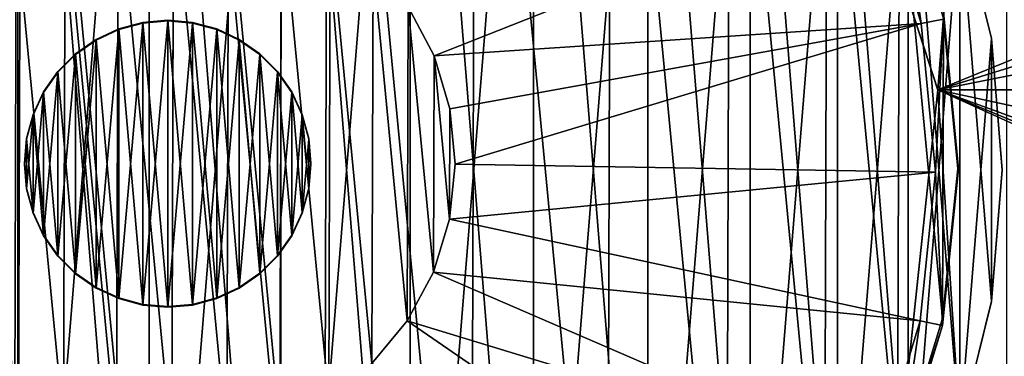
# Model space of a CAD drawing. Header units: millimetres. Extents: x -73 to 74, y 0 to 45.
# Tile 28 of 39: x 25 to 34, y 21 to 24. Entities that reach past the tile are written whole.
import ezdxf

# ---------------------------------------------------------------- set-up
doc = ezdxf.new("R2010")
doc.units = ezdxf.units.MM
doc.header["$LTSCALE"] = 25.4
doc.layers.get('0').update_dxf_attribs({"true_color": 0xff5454})

# ---------------------------------------------------------------- blocks, each defined once
blk = doc.blocks.new('MINI-LED-10042-10043.STL#2')
at = {"color": 250, "true_color": 0x262626}
mesh = blk.add_polyface(dxfattribs=at)
corners = [(-73.2623, 0.233, 2.7263), (-68.1681, 5.3273, 2.7113), (-73.2623, 45.2328, 2.594), (73.7377, 0.233, 2.7263), (68.6434, 5.3273, 2.7113), (68.6434, 40.1386, 2.609), (-68.1681, 40.1386, 2.609), (73.7377, 45.2328, 2.594)]
mesh.append_faces([[corners[k] for k in face] for face in [(0, 1, 2), (1, 3, 4), (4, 3, 5), (2, 6, 7), (6, 2, 1), (7, 5, 3)]], dxfattribs={"vtx0": -1, "vtx1": -1, "color": 250})
mesh.append_faces([[corners[k] for k in face] for face in [(1, 0, 3), (7, 6, 5)]], dxfattribs={"vtx0": -1, "vtx2": -1, "color": 250})
mesh = blk.add_polyface(dxfattribs=at)
corners = [(-73.2623, 45.2249, -0.106), (-66.2623, 38.2249, -0.0854), (-73.2623, 0.2251, 0.0263), (73.7377, 45.2249, -0.106), (66.7377, 38.2249, -0.0854), (66.7377, 7.225, 0.0058), (-66.2623, 7.225, 0.0058), (73.7377, 0.2251, 0.0263)]
mesh.append_faces([[corners[k] for k in face] for face in [(0, 1, 2), (1, 3, 4), (4, 3, 5), (2, 6, 7), (6, 2, 1), (7, 5, 3)]], dxfattribs={"vtx0": -1, "vtx1": -1, "color": 250})
mesh.append_faces([[corners[k] for k in face] for face in [(1, 0, 3), (7, 6, 5)]], dxfattribs={"vtx0": -1, "vtx2": -1, "color": 250})
mesh = blk.add_polyface(dxfattribs=at)
corners = [(67.0265, 7.0803, 49.0064), (-66.5512, 38.6579, 48.9135), (-66.5512, 7.0803, 49.0064), (67.0265, 38.6579, 48.9135)]
mesh.append_faces([[corners[k] for k in face] for face in [(0, 1, 2), (1, 0, 3)]], dxfattribs={"vtx0": -1, "color": 250})
mesh = blk.add_polyface(dxfattribs=at)
corners = [(66.7377, 38.319, 31.9144), (-66.2623, 7.3192, 32.0056), (-66.2623, 38.319, 31.9144), (66.7377, 7.3192, 32.0056)]
mesh.append_faces([[corners[k] for k in face] for face in [(0, 1, 2), (1, 0, 3)]], dxfattribs={"vtx0": -1, "color": 250})
at = {"color": 18, "true_color": 0x080808}
mesh = blk.add_polyface(dxfattribs=at)
corners = [(-66.0623, 7.5162, 31.005), (-64.4623, 9.1162, 31.0003), (-66.0623, 38.1161, 30.915), (66.5377, 7.5162, 31.005), (64.9377, 9.1162, 31.0003), (64.9377, 36.5161, 30.9197), (-64.4623, 36.5161, 30.9197), (66.5377, 38.1161, 30.915)]
mesh.append_faces([[corners[k] for k in face] for face in [(0, 1, 2), (1, 3, 4), (4, 3, 5), (2, 6, 7), (6, 2, 1), (7, 5, 3)]], dxfattribs={"vtx0": -1, "vtx1": -1, "color": 18})
mesh.append_faces([[corners[k] for k in face] for face in [(1, 0, 3), (7, 6, 5)]], dxfattribs={"vtx0": -1, "vtx2": -1, "color": 18})
mesh = blk.add_polyface(dxfattribs=at)
corners = [(-66.0623, 38.0279, 0.9152), (-64.1327, 36.4279, 0.9199), (-66.0623, 7.428, 1.0052), (66.5377, 38.0279, 0.9152), (-39.0623, 36.4279, 0.9199), (-38.1327, 36.4279, 0.9199), (-39.0623, 9.028, 1.0005), (-13.0623, 36.4279, 0.9199), (-12.1327, 36.4279, 0.9199), (-13.0623, 9.028, 1.0005), (12.9377, 36.4279, 0.9199), (13.8673, 36.4279, 0.9199), (12.9377, 9.028, 1.0005), (38.9377, 36.4279, 0.9199), (39.8673, 36.4279, 0.9199), (38.9377, 9.028, 1.0005), (64.9377, 36.4279, 0.9199), (64.9377, 9.028, 1.0005), (-64.1327, 9.028, 1.0005), (66.5377, 7.428, 1.0052), (-38.1327, 9.028, 1.0005), (-12.1327, 9.028, 1.0005), (13.8673, 9.028, 1.0005), (39.8673, 9.028, 1.0005)]
mesh.append_faces([[corners[k] for k in face] for face in [(0, 1, 2), (1, 3, 4), (4, 5, 6), (5, 3, 7), (7, 8, 9), (8, 3, 10), (10, 11, 12), (11, 3, 13), (13, 14, 15), (14, 3, 16), (16, 3, 17), (2, 18, 19), (18, 2, 1), (20, 6, 5), (21, 9, 8), (22, 12, 11), (23, 15, 14), (19, 17, 3)]], dxfattribs={"vtx0": -1, "vtx1": -1, "color": 18})
mesh.append_faces([[corners[k] for k in face] for face in [(4, 3, 5), (7, 3, 8), (10, 3, 11), (13, 3, 14), (19, 6, 20), (19, 9, 21), (19, 12, 22), (19, 15, 23)]], dxfattribs={"vtx0": -1, "vtx1": -1, "vtx2": -1, "color": 18})
mesh.append_faces([[corners[k] for k in face] for face in [(1, 0, 3), (19, 18, 6), (19, 20, 9), (19, 21, 12), (19, 22, 15), (19, 23, 17)]], dxfattribs={"vtx0": -1, "vtx2": -1, "color": 18})
mesh = blk.add_polyface(dxfattribs=at)
corners = [(-64.4623, 9.0574, 11.0004), (-57.9941, 20.6715, 10.9663), (-64.4623, 36.4573, 10.9198), (-56.5907, 18.2407, 10.9734), (-54.3199, 16.5909, 10.9783), (-51.5745, 16.0074, 10.98), (64.9377, 9.0574, 11.0004), (-58.2875, 23.4629, 10.958), (-48.829, 16.5909, 10.9783), (-25.5745, 16.0074, 10.98), (-46.5582, 18.2407, 10.9734), (-28.3199, 16.5909, 10.9783), (-45.1548, 20.6715, 10.9663), (-44.8615, 23.4629, 10.958), (-30.5907, 18.2407, 10.9734), (-31.9941, 20.6715, 10.9663), (-32.2875, 23.4629, 10.958), (-22.829, 16.5909, 10.9783), (-20.5582, 18.2407, 10.9734), (0.4255, 16.0074, 10.98), (-2.3199, 16.5909, 10.9783), (-19.1548, 20.6715, 10.9663), (-18.8615, 23.4629, 10.958), (-4.5907, 18.2407, 10.9734), (-5.9941, 20.6715, 10.9663), (-6.2875, 23.4629, 10.958), (3.171, 16.5909, 10.9783), (5.4418, 18.2407, 10.9734), (26.4255, 16.0074, 10.98), (23.6801, 16.5909, 10.9783), (6.8452, 20.6715, 10.9663), (7.1385, 23.4629, 10.958), (21.4093, 18.2407, 10.9734), (20.0059, 20.6715, 10.9663), (19.7125, 23.4629, 10.958), (29.171, 16.5909, 10.9783), (31.4418, 18.2407, 10.9734), (32.8452, 20.6715, 10.9663), (33.1385, 23.4629, 10.958), (49.6801, 16.5909, 10.9783), (47.4093, 18.2407, 10.9734), (46.0059, 20.6715, 10.9663), (45.7125, 23.4629, 10.958), (52.4255, 16.0074, 10.98), (55.171, 16.5909, 10.9783), (57.4417, 18.2407, 10.9734), (58.8452, 20.6715, 10.9663), (59.1385, 23.4629, 10.958), (-52.9779, 29.3598, 10.9407), (64.9377, 36.4573, 10.9198), (-55.542, 28.2182, 10.9441), (-57.4201, 26.1323, 10.9502), (-50.1711, 29.3598, 10.9407), (-47.6069, 28.2182, 10.9441), (-26.9779, 29.3598, 10.9407), (-45.7288, 26.1323, 10.9502), (-29.542, 28.2182, 10.9441), (-31.4201, 26.1323, 10.9502), (-24.1711, 29.3598, 10.9407), (-21.6069, 28.2182, 10.9441), (-0.9779, 29.3598, 10.9407), (-19.7288, 26.1323, 10.9502), (-3.542, 28.2182, 10.9441), (-5.4201, 26.1323, 10.9502), (1.8289, 29.3598, 10.9407), (4.3931, 28.2182, 10.9441), (6.2712, 26.1323, 10.9502), (25.0221, 29.3598, 10.9407), (22.458, 28.2182, 10.9441), (20.5799, 26.1323, 10.9502), (27.8289, 29.3598, 10.9407), (30.3931, 28.2182, 10.9441), (32.2712, 26.1323, 10.9502), (48.458, 28.2182, 10.9441), (46.5799, 26.1323, 10.9502), (51.0221, 29.3598, 10.9407), (53.8289, 29.3598, 10.9407), (56.3931, 28.2182, 10.9441), (58.2712, 26.1323, 10.9502)]
mesh.append_faces([[corners[k] for k in face] for face in [(0, 1, 2), (1, 0, 3), (3, 0, 4), (4, 0, 5), (5, 6, 8), (8, 9, 10), (10, 11, 12), (12, 11, 13), (9, 6, 17), (17, 6, 18), (18, 20, 21), (21, 20, 22), (19, 6, 26), (26, 6, 27), (27, 29, 30), (30, 29, 31), (28, 6, 35), (35, 6, 36), (36, 6, 37), (37, 6, 38), (39, 6, 43), (43, 6, 44), (44, 6, 45), (45, 6, 46), (46, 6, 47), (2, 48, 49), (48, 2, 50), (50, 2, 51), (51, 2, 7), (54, 13, 56), (56, 13, 57), (57, 13, 16), (60, 22, 62), (62, 22, 63), (63, 22, 25), (67, 31, 68), (68, 31, 69), (69, 31, 34), (73, 38, 74), (74, 38, 42), (49, 47, 6)]], dxfattribs={"vtx0": -1, "vtx1": -1, "color": 18})
mesh.append_faces([[corners[k] for k in face] for face in [(8, 6, 9), (18, 6, 19), (27, 6, 28), (38, 6, 39), (49, 53, 54), (49, 59, 60), (49, 66, 67), (49, 38, 73)]], dxfattribs={"vtx0": -1, "vtx1": -1, "vtx2": -1, "color": 18})
mesh.append_faces([[corners[k] for k in face] for face in [(5, 0, 6), (2, 1, 7), (10, 9, 11), (13, 11, 14), (13, 14, 15), (13, 15, 16), (18, 19, 20), (22, 20, 23), (22, 23, 24), (22, 24, 25), (27, 28, 29), (31, 29, 32), (31, 32, 33), (31, 33, 34), (38, 39, 40), (38, 40, 41), (38, 41, 42), (49, 48, 52), (49, 52, 53), (54, 53, 55), (54, 55, 13), (49, 54, 58), (49, 58, 59), (60, 59, 61), (60, 61, 22), (49, 60, 64), (49, 64, 65), (49, 65, 66), (67, 66, 31), (49, 67, 70), (49, 70, 71), (49, 71, 72), (49, 72, 38), (49, 73, 75), (49, 75, 76), (49, 76, 77), (49, 77, 78), (49, 78, 47)]], dxfattribs={"vtx0": -1, "vtx2": -1, "color": 18})
mesh = blk.add_polyface(dxfattribs=at)
corners = [(19.0634, 31.2582, 9.9351), (19.7125, 23.46, 9.9581), (19.0634, 14.2506, 9.9851), (20.5799, 26.1294, 9.9502), (22.458, 28.2152, 9.9441), (25.0221, 29.3569, 9.9407), (33.7415, 31.2582, 9.9351), (27.8289, 29.3569, 9.9407), (30.3931, 28.2152, 9.9441), (32.2712, 26.1294, 9.9502), (33.1385, 23.46, 9.9581), (23.6801, 16.588, 9.9783), (33.7415, 14.2506, 9.9851), (21.4093, 18.2378, 9.9734), (20.0059, 20.6685, 9.9663), (26.4255, 16.0044, 9.98), (29.171, 16.588, 9.9783), (31.4418, 18.2378, 9.9734), (32.8452, 20.6685, 9.9663)]
mesh.append_faces([[corners[k] for k in face] for face in [(0, 1, 2), (1, 0, 3), (3, 0, 4), (4, 0, 5), (5, 6, 7), (7, 6, 8), (8, 6, 9), (9, 6, 10), (2, 11, 12), (11, 2, 13), (13, 2, 14), (14, 2, 1), (12, 10, 6)]], dxfattribs={"vtx0": -1, "vtx1": -1, "color": 18})
mesh.append_faces([[corners[k] for k in face] for face in [(5, 0, 6), (12, 11, 15), (12, 15, 16), (12, 16, 17), (12, 17, 18), (12, 18, 10)]], dxfattribs={"vtx0": -1, "vtx2": -1, "color": 18})
at = {"color": 7, "true_color": 0xe6ffff}
mesh = blk.add_polyface(dxfattribs=at)
corners = [(19.3371, 22.1801, 11.5483), (19.3371, 23.338, 11.5449), (19.3138, 22.7591, 11.5466), (19.5228, 21.0372, 11.5517), (19.5228, 24.4809, 11.5415), (19.8895, 19.9389, 11.5549), (19.8895, 25.5792, 11.5383), (20.4276, 18.9137, 11.5579), (20.4276, 26.6045, 11.5353), (21.1232, 17.988, 11.5606), (21.1232, 27.5301, 11.5326), (21.9583, 17.1859, 11.563), (21.9583, 28.3322, 11.5302), (22.9112, 16.5281, 11.5649), (22.9112, 28.99, 11.5283), (23.9573, 16.0318, 11.5664), (23.9573, 29.4864, 11.5268), (25.0695, 15.7096, 11.5673), (25.0695, 29.8085, 11.5259), (26.2189, 15.57, 11.5677), (26.2189, 29.9481, 11.5255), (27.3759, 15.6167, 11.5676), (27.3759, 29.9014, 11.5256), (28.5104, 15.8483, 11.5669), (28.5104, 29.6698, 11.5263), (29.593, 16.2589, 11.5657), (29.593, 29.2592, 11.5275), (30.5958, 16.8378, 11.564), (30.5958, 28.6803, 11.5292), (31.4927, 17.5701, 11.5619), (31.4927, 27.948, 11.5313), (32.2605, 18.4368, 11.5593), (32.2605, 27.0813, 11.5339), (32.8794, 19.4154, 11.5564), (32.8794, 26.1027, 11.5368), (33.3332, 20.4807, 11.5533), (33.3332, 25.0374, 11.5399), (33.6103, 21.6049, 11.55), (33.6103, 23.9132, 11.5432), (33.7035, 22.7591, 11.5466)]
mesh.append_faces([[corners[k] for k in face] for face in [(0, 1, 2), (38, 37, 39)]], dxfattribs={"vtx0": -1, "color": 7})
mesh.append_faces([[corners[k] for k in face] for face in [(1, 3, 4), (4, 5, 6), (6, 7, 8), (8, 9, 10), (10, 11, 12), (12, 13, 14), (14, 15, 16), (16, 17, 18), (18, 19, 20), (20, 21, 22), (22, 23, 24), (24, 25, 26), (26, 27, 28), (28, 29, 30), (30, 31, 32), (32, 33, 34), (34, 35, 36), (36, 37, 38)]], dxfattribs={"vtx0": -1, "vtx1": -1, "color": 7})
mesh.append_faces([[corners[k] for k in face] for face in [(1, 0, 3), (4, 3, 5), (6, 5, 7), (8, 7, 9), (10, 9, 11), (12, 11, 13), (14, 13, 15), (16, 15, 17), (18, 17, 19), (20, 19, 21), (22, 21, 23), (24, 23, 25), (26, 25, 27), (28, 27, 29), (30, 29, 31), (32, 31, 33), (34, 33, 35), (36, 35, 37)]], dxfattribs={"vtx0": -1, "vtx2": -1, "color": 7})
mesh = blk.add_polyface(dxfattribs=at)
corners = [(19.3371, 23.3365, 11.0449), (19.3371, 22.1786, 11.0483), (19.3138, 22.7576, 11.0466), (19.5228, 24.4794, 11.0415), (19.5228, 21.0357, 11.0517), (19.8895, 25.5777, 11.0383), (19.8895, 19.9374, 11.0549), (20.4276, 26.603, 11.0353), (20.4276, 18.9122, 11.0579), (21.1232, 27.5287, 11.0326), (21.1232, 17.9865, 11.0606), (21.9583, 28.3307, 11.0302), (21.9583, 17.1844, 11.063), (22.9112, 28.9885, 11.0283), (22.9112, 16.5267, 11.0649), (23.9573, 29.4849, 11.0268), (23.9573, 16.0303, 11.0664), (25.0695, 29.807, 11.0259), (25.0695, 15.7081, 11.0673), (26.2189, 29.9466, 11.0255), (26.2189, 15.5686, 11.0677), (27.3759, 29.9, 11.0256), (27.3759, 15.6152, 11.0676), (28.5104, 29.6684, 11.0263), (28.5104, 15.8468, 11.0669), (29.593, 29.2578, 11.0275), (29.593, 16.2574, 11.0657), (30.5958, 28.6788, 11.0292), (30.5958, 16.8363, 11.064), (31.4927, 27.9465, 11.0313), (31.4927, 17.5686, 11.0619), (32.2605, 27.0798, 11.0339), (32.2605, 18.4353, 11.0593), (32.8794, 26.1012, 11.0368), (32.8794, 19.414, 11.0564), (33.3332, 25.036, 11.0399), (33.3332, 20.4792, 11.0533), (33.6103, 23.9117, 11.0432), (33.6103, 21.6034, 11.05), (33.7035, 22.7576, 11.0466)]
mesh.append_faces([[corners[k] for k in face] for face in [(0, 1, 2), (38, 37, 39)]], dxfattribs={"vtx0": -1, "color": 7})
mesh.append_faces([[corners[k] for k in face] for face in [(1, 3, 4), (4, 5, 6), (6, 7, 8), (8, 9, 10), (10, 11, 12), (12, 13, 14), (14, 15, 16), (16, 17, 18), (18, 19, 20), (20, 21, 22), (22, 23, 24), (24, 25, 26), (26, 27, 28), (28, 29, 30), (30, 31, 32), (32, 33, 34), (34, 35, 36), (36, 37, 38)]], dxfattribs={"vtx0": -1, "vtx1": -1, "color": 7})
mesh.append_faces([[corners[k] for k in face] for face in [(1, 0, 3), (4, 3, 5), (6, 5, 7), (8, 7, 9), (10, 9, 11), (12, 11, 13), (14, 13, 15), (16, 15, 17), (18, 17, 19), (20, 19, 21), (22, 21, 23), (24, 23, 25), (26, 25, 27), (28, 27, 29), (30, 29, 31), (32, 31, 33), (34, 33, 35), (36, 35, 37)]], dxfattribs={"vtx0": -1, "vtx2": -1, "color": 7})
at = {"color": 49, "true_color": 0x464545}
mesh = blk.add_polyface(dxfattribs=at)
corners = [(19.661, 21.4951, 31.8432), (19.6694, 24.1845, 31.8353), (19.5328, 22.8402, 31.8393), (20.0492, 20.2008, 31.847), (20.0657, 25.4763, 31.8315), (20.6825, 19.0072, 31.8506), (20.7063, 26.666, 31.828), (21.5364, 17.96, 31.8536), (21.5668, 27.7078, 31.825), (22.5783, 17.0996, 31.8562), (22.614, 28.5618, 31.8225), (23.7679, 16.4589, 31.8581), (23.8076, 29.195, 31.8206), (25.0598, 16.0626, 31.8592), (25.1019, 29.5832, 31.8195), (26.404, 15.926, 31.8596), (26.447, 29.7115, 31.8191), (27.7492, 16.0543, 31.8592), (27.7913, 29.5748, 31.8195), (29.0434, 16.4425, 31.8581), (29.0831, 29.1786, 31.8206), (30.2371, 17.0757, 31.8562), (30.2728, 28.5379, 31.8225), (31.2843, 17.9297, 31.8537), (31.3146, 27.6774, 31.8251), (32.1447, 18.9715, 31.8507), (32.1686, 26.6303, 31.8281), (32.7854, 20.1612, 31.8472), (32.8018, 25.4366, 31.8316), (33.1816, 21.453, 31.8434), (33.19, 24.1424, 31.8355), (33.3183, 22.7973, 31.8394)]
mesh.append_faces([[corners[k] for k in face] for face in [(0, 1, 2), (30, 29, 31)]], dxfattribs={"vtx0": -1, "color": 49})
mesh.append_faces([[corners[k] for k in face] for face in [(1, 3, 4), (4, 5, 6), (6, 7, 8), (8, 9, 10), (10, 11, 12), (12, 13, 14), (14, 15, 16), (16, 17, 18), (18, 19, 20), (20, 21, 22), (22, 23, 24), (24, 25, 26), (26, 27, 28), (28, 29, 30)]], dxfattribs={"vtx0": -1, "vtx1": -1, "color": 49})
mesh.append_faces([[corners[k] for k in face] for face in [(1, 0, 3), (4, 3, 5), (6, 5, 7), (8, 7, 9), (10, 9, 11), (12, 11, 13), (14, 13, 15), (16, 15, 17), (18, 17, 19), (20, 19, 21), (22, 21, 23), (24, 23, 25), (26, 25, 27), (28, 27, 29)]], dxfattribs={"vtx0": -1, "vtx2": -1, "color": 49})
mesh = blk.add_polyface(dxfattribs=at)
corners = [(19.6694, 24.1254, 11.7354), (19.8654, 24.0858, 11.7355), (19.7328, 22.7805, 11.7394), (20.0657, 25.4172, 11.7316), (20.2502, 25.3401, 11.7318), (20.7063, 26.6069, 11.7281), (20.8723, 26.4952, 11.7284), (21.5668, 27.6487, 11.7251), (21.7078, 27.5068, 11.7255), (22.614, 28.5026, 11.7225), (22.7246, 28.336, 11.723), (23.8076, 29.1359, 11.7207), (23.8836, 28.9509, 11.7212), (25.1019, 29.5241, 11.7195), (25.1403, 29.3278, 11.7201), (26.447, 29.6523, 11.7192), (26.4464, 29.4523, 11.7198), (27.7517, 29.3197, 11.7201), (27.7913, 29.5157, 11.7196), (29.006, 28.9349, 11.7213), (29.0831, 29.1194, 11.7207), (30.1612, 28.3128, 11.7231), (30.2728, 28.4788, 11.7226), (31.1728, 27.4773, 11.7256), (31.3146, 27.6183, 11.7251), (32.0019, 26.4606, 11.7286), (32.1686, 26.5712, 11.7282), (32.6168, 25.3016, 11.732), (32.8018, 25.3775, 11.7317), (32.9938, 24.0449, 11.7357), (33.19, 24.0833, 11.7355), (33.1183, 22.7388, 11.7395), (33.1816, 21.3939, 11.7435), (33.3183, 22.7381, 11.7395), (19.661, 21.436, 11.7433), (19.5328, 22.7811, 11.7394), (19.8573, 21.4744, 11.7432), (20.0492, 20.1417, 11.7471), (20.2342, 20.2177, 11.7469), (20.6825, 18.9481, 11.7506), (20.8491, 19.0587, 11.7503), (21.5364, 17.9009, 11.7537), (21.6783, 18.0419, 11.7533), (22.5783, 17.0405, 11.7563), (22.6899, 17.2064, 11.7558), (23.7679, 16.3998, 11.7581), (23.8451, 16.5843, 11.7576), (25.0598, 16.0035, 11.7593), (25.0994, 16.1996, 11.7587), (26.404, 15.8669, 11.7597), (26.4047, 16.0669, 11.7591), (27.7492, 15.9951, 11.7593), (27.7108, 16.1914, 11.7587), (28.9675, 16.5684, 11.7576), (29.0434, 16.3834, 11.7582), (30.1265, 17.1832, 11.7558), (30.2371, 17.0166, 11.7563), (31.1433, 18.0124, 11.7534), (31.2843, 17.8705, 11.7538), (31.9788, 19.024, 11.7504), (32.1447, 18.9124, 11.7507), (32.6008, 20.1792, 11.747), (32.7854, 20.102, 11.7472), (32.9856, 21.4335, 11.7433)]
mesh.append_faces([[corners[k] for k in face] for face in [(32, 30, 33), (0, 34, 35)]], dxfattribs={"vtx0": -1, "color": 49})
mesh.append_faces([[corners[k] for k in face] for face in [(1, 3, 4), (4, 5, 6), (6, 7, 8), (8, 9, 10), (10, 11, 12), (12, 13, 14), (14, 15, 16), (16, 15, 17), (17, 18, 19), (19, 20, 21), (21, 22, 23), (23, 24, 25), (25, 26, 27), (27, 28, 29), (29, 30, 31), (34, 36, 37), (37, 38, 39), (39, 40, 41), (41, 42, 43), (43, 44, 45), (45, 46, 47), (47, 48, 49), (49, 50, 51), (51, 53, 54), (54, 55, 56), (56, 57, 58), (58, 59, 60), (60, 61, 62), (62, 63, 32)]], dxfattribs={"vtx0": -1, "vtx1": -1, "color": 49})
mesh.append_faces([[corners[k] for k in face] for face in [(31, 30, 32), (34, 0, 2)]], dxfattribs={"vtx0": -1, "vtx1": -1, "vtx2": -1, "color": 49})
mesh.append_faces([[corners[k] for k in face] for face in [(0, 1, 2), (1, 0, 3), (4, 3, 5), (6, 5, 7), (8, 7, 9), (10, 9, 11), (12, 11, 13), (14, 13, 15), (17, 15, 18), (19, 18, 20), (21, 20, 22), (23, 22, 24), (25, 24, 26), (27, 26, 28), (29, 28, 30), (34, 2, 36), (37, 36, 38), (39, 38, 40), (41, 40, 42), (43, 42, 44), (45, 44, 46), (47, 46, 48), (49, 48, 50), (51, 50, 52), (51, 52, 53), (54, 53, 55), (56, 55, 57), (58, 57, 59), (60, 59, 61), (62, 61, 63), (32, 63, 31)]], dxfattribs={"vtx0": -1, "vtx2": -1, "color": 49})
mesh = blk.add_polyface(dxfattribs=at)
corners = [(28.4916, 24.1894, 31.6353), (32.6168, 25.3016, 11.732), (28.7194, 23.7599, 31.6366), (32.0019, 26.4606, 11.7286)]
mesh.append_faces([[corners[k] for k in face] for face in [(0, 1, 2), (1, 0, 3)]], dxfattribs={"vtx0": -1, "color": 49})
at = {"color": 18, "true_color": 0x080808}
mesh = blk.add_polyface(dxfattribs=at)
corners = [(33.1385, 23.4629, 10.958), (32.2712, 26.1294, 9.9502), (33.1385, 23.46, 9.9581), (32.2712, 26.1323, 10.9502)]
mesh.append_faces([[corners[k] for k in face] for face in [(0, 1, 2), (1, 0, 3)]], dxfattribs={"vtx0": -1, "color": 18})
at = {"color": 49, "true_color": 0x464545}
mesh = blk.add_polyface(dxfattribs=at)
corners = [(23.995, 23.3095, 31.6379), (23.992, 22.342, 31.6408), (23.9458, 22.8259, 31.6393), (24.1316, 21.8764, 31.6421), (24.1375, 23.7742, 31.6365), (24.3594, 21.4469, 31.6434), (24.368, 24.2022, 31.6353), (24.6667, 21.0702, 31.6445), (24.6776, 24.577, 31.6342), (25.0415, 20.7607, 31.6454), (25.0543, 24.8842, 31.6333), (25.4695, 20.5302, 31.6461), (25.4837, 25.112, 31.6326), (25.9342, 20.3876, 31.6465), (25.9493, 25.2517, 31.6322), (26.4178, 20.3385, 31.6466), (26.4332, 25.2978, 31.6321), (26.9017, 20.3846, 31.6465), (26.9169, 25.2487, 31.6322), (27.3673, 20.5243, 31.6461), (27.3816, 25.1061, 31.6326), (27.7967, 20.7521, 31.6454), (27.8096, 24.8756, 31.6333), (28.1735, 21.0593, 31.6445), (28.1844, 24.5661, 31.6342), (28.483, 21.4341, 31.6434), (28.4916, 24.1894, 31.6353), (28.7135, 21.8621, 31.6422), (28.7194, 23.7599, 31.6366), (28.8561, 22.3268, 31.6408), (28.8591, 23.2943, 31.6379), (28.9052, 22.8104, 31.6394)]
mesh.append_faces([[corners[k] for k in face] for face in [(0, 1, 2), (29, 30, 31)]], dxfattribs={"vtx0": -1, "color": 49})
mesh.append_faces([[corners[k] for k in face] for face in [(1, 0, 3), (3, 4, 5), (5, 6, 7), (7, 8, 9), (9, 10, 11), (11, 12, 13), (13, 14, 15), (15, 16, 17), (17, 18, 19), (19, 20, 21), (21, 22, 23), (23, 24, 25), (25, 26, 27), (27, 28, 29)]], dxfattribs={"vtx0": -1, "vtx1": -1, "color": 49})
mesh.append_faces([[corners[k] for k in face] for face in [(3, 0, 4), (5, 4, 6), (7, 6, 8), (9, 8, 10), (11, 10, 12), (13, 12, 14), (15, 14, 16), (17, 16, 18), (19, 18, 20), (21, 20, 22), (23, 22, 24), (25, 24, 26), (27, 26, 28), (29, 28, 30)]], dxfattribs={"vtx0": -1, "vtx2": -1, "color": 49})
mesh = blk.add_polyface(dxfattribs=at)
corners = [(28.7194, 23.7599, 31.6366), (32.9938, 24.0449, 11.7357), (28.8591, 23.2943, 31.6379), (32.6168, 25.3016, 11.732)]
mesh.append_faces([[corners[k] for k in face] for face in [(0, 1, 2), (1, 0, 3)]], dxfattribs={"vtx0": -1, "color": 49})
at = {"color": 7, "true_color": 0xe6ffff}
mesh = blk.add_polyface(dxfattribs=at)
corners = [(33.3332, 25.036, 11.0399), (33.6103, 23.9132, 11.5432), (33.6103, 23.9117, 11.0432), (33.3332, 25.0374, 11.5399)]
mesh.append_faces([[corners[k] for k in face] for face in [(0, 1, 2), (1, 0, 3)]], dxfattribs={"vtx0": -1, "color": 7})
at = {"color": 49, "true_color": 0x464545}
mesh = blk.add_polyface(dxfattribs=at)
corners = [(33.19, 24.0833, 11.7355), (33.3183, 22.7973, 31.8394), (33.3183, 22.7381, 11.7395), (33.19, 24.1424, 31.8355)]
mesh.append_faces([[corners[k] for k in face] for face in [(0, 1, 2), (1, 0, 3)]], dxfattribs={"vtx0": -1, "color": 49})
at = {"color": 31, "true_color": 0xfebe59}
mesh = blk.add_polyface(dxfattribs=at)
corners = [(25.1453, 22.597, 30.6472), (25.1453, 23.0335, 30.6459), (25.1262, 22.8152, 30.6465), (25.202, 22.3854, 30.6478), (25.202, 23.2451, 30.6453), (25.2945, 22.1868, 30.6484), (25.2945, 23.4436, 30.6447), (25.4202, 22.0074, 30.6489), (25.4202, 23.623, 30.6441), (25.5751, 21.8525, 30.6493), (25.5751, 23.7779, 30.6437), (25.7546, 21.7268, 30.6497), (25.7546, 23.9036, 30.6433), (25.9531, 21.6343, 30.65), (25.9531, 23.9962, 30.643), (26.1647, 21.5776, 30.6502), (26.1647, 24.0529, 30.6429), (26.3829, 21.5585, 30.6502), (26.3829, 24.072, 30.6428), (26.6012, 21.5776, 30.6502), (26.6012, 24.0529, 30.6429), (26.8128, 21.6343, 30.65), (26.8128, 23.9962, 30.643), (27.0113, 21.7268, 30.6497), (27.0113, 23.9036, 30.6433), (27.1908, 21.8525, 30.6493), (27.1908, 23.7779, 30.6437), (27.3457, 22.0074, 30.6489), (27.3457, 23.623, 30.6441), (27.4713, 22.1868, 30.6484), (27.4713, 23.4436, 30.6447), (27.5639, 22.3854, 30.6478), (27.5639, 23.2451, 30.6453), (27.6206, 22.597, 30.6472), (27.6206, 23.0335, 30.6459), (27.6397, 22.8152, 30.6465)]
mesh.append_faces([[corners[k] for k in face] for face in [(0, 1, 2), (34, 33, 35)]], dxfattribs={"vtx0": -1, "color": 31})
mesh.append_faces([[corners[k] for k in face] for face in [(1, 3, 4), (4, 5, 6), (6, 7, 8), (8, 9, 10), (10, 11, 12), (12, 13, 14), (14, 15, 16), (16, 17, 18), (18, 19, 20), (20, 21, 22), (22, 23, 24), (24, 25, 26), (26, 27, 28), (28, 29, 30), (30, 31, 32), (32, 33, 34)]], dxfattribs={"vtx0": -1, "vtx1": -1, "color": 31})
mesh.append_faces([[corners[k] for k in face] for face in [(1, 0, 3), (4, 3, 5), (6, 5, 7), (8, 7, 9), (10, 9, 11), (12, 11, 13), (14, 13, 15), (16, 15, 17), (18, 17, 19), (20, 19, 21), (22, 21, 23), (24, 23, 25), (26, 25, 27), (28, 27, 29), (30, 29, 31), (32, 31, 33)]], dxfattribs={"vtx0": -1, "vtx2": -1, "color": 31})
mesh = blk.add_polyface(dxfattribs=at)
corners = [(25.1453, 23.0276, 28.6459), (25.1453, 22.5911, 28.6472), (25.1262, 22.8093, 28.6465), (25.202, 23.2392, 28.6453), (25.202, 22.3795, 28.6478), (25.2945, 23.4377, 28.6447), (25.2945, 22.181, 28.6484), (25.4202, 23.6172, 28.6441), (25.4202, 22.0015, 28.6489), (25.5751, 23.7721, 28.6437), (25.5751, 21.8466, 28.6494), (25.7546, 23.8977, 28.6433), (25.7546, 21.721, 28.6497), (25.9531, 23.9903, 28.6431), (25.9531, 21.6284, 28.65), (26.1647, 24.047, 28.6429), (26.1647, 21.5717, 28.6502), (26.3829, 24.0661, 28.6428), (26.3829, 21.5526, 28.6502), (26.6012, 24.047, 28.6429), (26.6012, 21.5717, 28.6502), (26.8128, 23.9903, 28.6431), (26.8128, 21.6284, 28.65), (27.0113, 23.8977, 28.6433), (27.0113, 21.721, 28.6497), (27.1908, 23.7721, 28.6437), (27.1908, 21.8466, 28.6494), (27.3457, 23.6172, 28.6441), (27.3457, 22.0015, 28.6489), (27.4713, 23.4377, 28.6447), (27.4713, 22.181, 28.6484), (27.5639, 23.2392, 28.6453), (27.5639, 22.3795, 28.6478), (27.6206, 23.0276, 28.6459), (27.6206, 22.5911, 28.6472), (27.6397, 22.8093, 28.6465)]
mesh.append_faces([[corners[k] for k in face] for face in [(0, 1, 2), (34, 33, 35)]], dxfattribs={"vtx0": -1, "color": 31})
mesh.append_faces([[corners[k] for k in face] for face in [(1, 3, 4), (4, 5, 6), (6, 7, 8), (8, 9, 10), (10, 11, 12), (12, 13, 14), (14, 15, 16), (16, 17, 18), (18, 19, 20), (20, 21, 22), (22, 23, 24), (24, 25, 26), (26, 27, 28), (28, 29, 30), (30, 31, 32), (32, 33, 34)]], dxfattribs={"vtx0": -1, "vtx1": -1, "color": 31})
mesh.append_faces([[corners[k] for k in face] for face in [(1, 0, 3), (4, 3, 5), (6, 5, 7), (8, 7, 9), (10, 9, 11), (12, 11, 13), (14, 13, 15), (16, 15, 17), (18, 17, 19), (20, 19, 21), (22, 21, 23), (24, 23, 25), (26, 25, 27), (28, 27, 29), (30, 29, 31), (32, 31, 33)]], dxfattribs={"vtx0": -1, "vtx2": -1, "color": 31})
mesh = blk.add_polyface(dxfattribs=at)
corners = [(25.9531, 23.9903, 28.6431), (26.1647, 24.0529, 30.6429), (26.1647, 24.047, 28.6429), (25.9531, 23.9962, 30.643)]
mesh.append_faces([[corners[k] for k in face] for face in [(0, 1, 2), (1, 0, 3)]], dxfattribs={"vtx0": -1, "color": 31})
mesh = blk.add_polyface(dxfattribs=at)
corners = [(26.1647, 24.047, 28.6429), (26.3829, 24.072, 30.6428), (26.3829, 24.0661, 28.6428), (26.1647, 24.0529, 30.6429)]
mesh.append_faces([[corners[k] for k in face] for face in [(0, 1, 2), (1, 0, 3)]], dxfattribs={"vtx0": -1, "color": 31})
mesh = blk.add_polyface(dxfattribs=at)
corners = [(26.3829, 24.072, 30.6428), (26.6012, 24.047, 28.6429), (26.3829, 24.0661, 28.6428), (26.6012, 24.0529, 30.6429)]
mesh.append_faces([[corners[k] for k in face] for face in [(0, 1, 2), (1, 0, 3)]], dxfattribs={"vtx0": -1, "color": 31})
mesh = blk.add_polyface(dxfattribs=at)
corners = [(26.6012, 24.0529, 30.6429), (26.8128, 23.9903, 28.6431), (26.6012, 24.047, 28.6429), (26.8128, 23.9962, 30.643)]
mesh.append_faces([[corners[k] for k in face] for face in [(0, 1, 2), (1, 0, 3)]], dxfattribs={"vtx0": -1, "color": 31})
at = {"color": 49, "true_color": 0x464545}
mesh = blk.add_polyface(dxfattribs=at)
corners = [(28.9052, 22.8104, 31.6394), (32.9938, 24.0449, 11.7357), (33.1183, 22.7388, 11.7395), (28.8591, 23.2943, 31.6379)]
mesh.append_faces([[corners[k] for k in face] for face in [(0, 1, 2), (1, 0, 3)]], dxfattribs={"vtx0": -1, "color": 49})
at = {"color": 31, "true_color": 0xfebe59}
mesh = blk.add_polyface(dxfattribs=at)
corners = [(25.7546, 23.8977, 28.6433), (25.9531, 23.9962, 30.643), (25.9531, 23.9903, 28.6431), (25.7546, 23.9036, 30.6433)]
mesh.append_faces([[corners[k] for k in face] for face in [(0, 1, 2), (1, 0, 3)]], dxfattribs={"vtx0": -1, "color": 31})
mesh = blk.add_polyface(dxfattribs=at)
corners = [(26.8128, 23.9962, 30.643), (27.0113, 23.8977, 28.6433), (26.8128, 23.9903, 28.6431), (27.0113, 23.9036, 30.6433)]
mesh.append_faces([[corners[k] for k in face] for face in [(0, 1, 2), (1, 0, 3)]], dxfattribs={"vtx0": -1, "color": 31})
mesh = blk.add_polyface(dxfattribs=at)
corners = [(25.5751, 23.7721, 28.6437), (25.7546, 23.9036, 30.6433), (25.7546, 23.8977, 28.6433), (25.5751, 23.7779, 30.6437)]
mesh.append_faces([[corners[k] for k in face] for face in [(0, 1, 2), (1, 0, 3)]], dxfattribs={"vtx0": -1, "color": 31})
mesh = blk.add_polyface(dxfattribs=at)
corners = [(27.0113, 23.9036, 30.6433), (27.1908, 23.7721, 28.6437), (27.0113, 23.8977, 28.6433), (27.1908, 23.7779, 30.6437)]
mesh.append_faces([[corners[k] for k in face] for face in [(0, 1, 2), (1, 0, 3)]], dxfattribs={"vtx0": -1, "color": 31})
at = {"color": 7, "true_color": 0xe6ffff}
mesh = blk.add_polyface(dxfattribs=at)
corners = [(33.6103, 23.9117, 11.0432), (33.7035, 22.7591, 11.5466), (33.7035, 22.7576, 11.0466), (33.6103, 23.9132, 11.5432)]
mesh.append_faces([[corners[k] for k in face] for face in [(0, 1, 2), (1, 0, 3)]], dxfattribs={"vtx0": -1, "color": 7})
at = {"color": 31, "true_color": 0xfebe59}
mesh = blk.add_polyface(dxfattribs=at)
corners = [(25.4202, 23.623, 30.6441), (25.5751, 23.7721, 28.6437), (25.4202, 23.6172, 28.6441), (25.5751, 23.7779, 30.6437)]
mesh.append_faces([[corners[k] for k in face] for face in [(0, 1, 2), (1, 0, 3)]], dxfattribs={"vtx0": -1, "color": 31})
mesh = blk.add_polyface(dxfattribs=at)
corners = [(27.1908, 23.7721, 28.6437), (27.3457, 23.623, 30.6441), (27.3457, 23.6172, 28.6441), (27.1908, 23.7779, 30.6437)]
mesh.append_faces([[corners[k] for k in face] for face in [(0, 1, 2), (1, 0, 3)]], dxfattribs={"vtx0": -1, "color": 31})
mesh = blk.add_polyface(dxfattribs=at)
corners = [(25.2945, 23.4436, 30.6447), (25.4202, 23.6172, 28.6441), (25.2945, 23.4377, 28.6447), (25.4202, 23.623, 30.6441)]
mesh.append_faces([[corners[k] for k in face] for face in [(0, 1, 2), (1, 0, 3)]], dxfattribs={"vtx0": -1, "color": 31})
mesh = blk.add_polyface(dxfattribs=at)
corners = [(27.3457, 23.6172, 28.6441), (27.4713, 23.4436, 30.6447), (27.4713, 23.4377, 28.6447), (27.3457, 23.623, 30.6441)]
mesh.append_faces([[corners[k] for k in face] for face in [(0, 1, 2), (1, 0, 3)]], dxfattribs={"vtx0": -1, "color": 31})
mesh = blk.add_polyface(dxfattribs=at)
corners = [(25.202, 23.2451, 30.6453), (25.2945, 23.4377, 28.6447), (25.202, 23.2392, 28.6453), (25.2945, 23.4436, 30.6447)]
mesh.append_faces([[corners[k] for k in face] for face in [(0, 1, 2), (1, 0, 3)]], dxfattribs={"vtx0": -1, "color": 31})
mesh = blk.add_polyface(dxfattribs=at)
corners = [(27.4713, 23.4377, 28.6447), (27.5639, 23.2451, 30.6453), (27.5639, 23.2392, 28.6453), (27.4713, 23.4436, 30.6447)]
mesh.append_faces([[corners[k] for k in face] for face in [(0, 1, 2), (1, 0, 3)]], dxfattribs={"vtx0": -1, "color": 31})
at = {"color": 18, "true_color": 0x080808}
mesh = blk.add_polyface(dxfattribs=at)
corners = [(32.8452, 20.6715, 10.9663), (33.1385, 23.46, 9.9581), (32.8452, 20.6685, 9.9663), (33.1385, 23.4629, 10.958)]
mesh.append_faces([[corners[k] for k in face] for face in [(0, 1, 2), (1, 0, 3)]], dxfattribs={"vtx0": -1, "color": 18})
at = {"color": 31, "true_color": 0xfebe59}
mesh = blk.add_polyface(dxfattribs=at)
corners = [(25.1453, 23.0335, 30.6459), (25.202, 23.2392, 28.6453), (25.1453, 23.0276, 28.6459), (25.202, 23.2451, 30.6453)]
mesh.append_faces([[corners[k] for k in face] for face in [(0, 1, 2), (1, 0, 3)]], dxfattribs={"vtx0": -1, "color": 31})
mesh = blk.add_polyface(dxfattribs=at)
corners = [(27.5639, 23.2392, 28.6453), (27.6206, 23.0335, 30.6459), (27.6206, 23.0276, 28.6459), (27.5639, 23.2451, 30.6453)]
mesh.append_faces([[corners[k] for k in face] for face in [(0, 1, 2), (1, 0, 3)]], dxfattribs={"vtx0": -1, "color": 31})
mesh = blk.add_polyface(dxfattribs=at)
corners = [(25.1262, 22.8152, 30.6465), (25.1453, 23.0276, 28.6459), (25.1262, 22.8093, 28.6465), (25.1453, 23.0335, 30.6459)]
mesh.append_faces([[corners[k] for k in face] for face in [(0, 1, 2), (1, 0, 3)]], dxfattribs={"vtx0": -1, "color": 31})
mesh = blk.add_polyface(dxfattribs=at)
corners = [(27.6206, 23.0276, 28.6459), (27.6397, 22.8152, 30.6465), (27.6397, 22.8093, 28.6465), (27.6206, 23.0335, 30.6459)]
mesh.append_faces([[corners[k] for k in face] for face in [(0, 1, 2), (1, 0, 3)]], dxfattribs={"vtx0": -1, "color": 31})
mesh = blk.add_polyface(dxfattribs=at)
corners = [(25.1453, 22.597, 30.6472), (25.1262, 22.8093, 28.6465), (25.1453, 22.5911, 28.6472), (25.1262, 22.8152, 30.6465)]
mesh.append_faces([[corners[k] for k in face] for face in [(0, 1, 2), (1, 0, 3)]], dxfattribs={"vtx0": -1, "color": 31})
mesh = blk.add_polyface(dxfattribs=at)
corners = [(27.6397, 22.8093, 28.6465), (27.6206, 22.597, 30.6472), (27.6206, 22.5911, 28.6472), (27.6397, 22.8152, 30.6465)]
mesh.append_faces([[corners[k] for k in face] for face in [(0, 1, 2), (1, 0, 3)]], dxfattribs={"vtx0": -1, "color": 31})
at = {"color": 49, "true_color": 0x464545}
mesh = blk.add_polyface(dxfattribs=at)
corners = [(28.8561, 22.3268, 31.6408), (33.1183, 22.7388, 11.7395), (32.9856, 21.4335, 11.7433), (28.9052, 22.8104, 31.6394)]
mesh.append_faces([[corners[k] for k in face] for face in [(0, 1, 2), (1, 0, 3)]], dxfattribs={"vtx0": -1, "color": 49})
mesh = blk.add_polyface(dxfattribs=at)
corners = [(33.3183, 22.7381, 11.7395), (33.1816, 21.453, 31.8434), (33.1816, 21.3939, 11.7435), (33.3183, 22.7973, 31.8394)]
mesh.append_faces([[corners[k] for k in face] for face in [(0, 1, 2), (1, 0, 3)]], dxfattribs={"vtx0": -1, "color": 49})
at = {"color": 7, "true_color": 0xe6ffff}
mesh = blk.add_polyface(dxfattribs=at)
corners = [(33.7035, 22.7576, 11.0466), (33.6103, 21.6049, 11.55), (33.6103, 21.6034, 11.05), (33.7035, 22.7591, 11.5466)]
mesh.append_faces([[corners[k] for k in face] for face in [(0, 1, 2), (1, 0, 3)]], dxfattribs={"vtx0": -1, "color": 7})
at = {"color": 31, "true_color": 0xfebe59}
mesh = blk.add_polyface(dxfattribs=at)
corners = [(25.202, 22.3854, 30.6478), (25.1453, 22.5911, 28.6472), (25.202, 22.3795, 28.6478), (25.1453, 22.597, 30.6472)]
mesh.append_faces([[corners[k] for k in face] for face in [(0, 1, 2), (1, 0, 3)]], dxfattribs={"vtx0": -1, "color": 31})
mesh = blk.add_polyface(dxfattribs=at)
corners = [(27.6206, 22.5911, 28.6472), (27.5639, 22.3854, 30.6478), (27.5639, 22.3795, 28.6478), (27.6206, 22.597, 30.6472)]
mesh.append_faces([[corners[k] for k in face] for face in [(0, 1, 2), (1, 0, 3)]], dxfattribs={"vtx0": -1, "color": 31})
mesh = blk.add_polyface(dxfattribs=at)
corners = [(25.2945, 22.1868, 30.6484), (25.202, 22.3795, 28.6478), (25.2945, 22.181, 28.6484), (25.202, 22.3854, 30.6478)]
mesh.append_faces([[corners[k] for k in face] for face in [(0, 1, 2), (1, 0, 3)]], dxfattribs={"vtx0": -1, "color": 31})
mesh = blk.add_polyface(dxfattribs=at)
corners = [(27.5639, 22.3795, 28.6478), (27.4713, 22.1868, 30.6484), (27.4713, 22.181, 28.6484), (27.5639, 22.3854, 30.6478)]
mesh.append_faces([[corners[k] for k in face] for face in [(0, 1, 2), (1, 0, 3)]], dxfattribs={"vtx0": -1, "color": 31})
at = {"color": 49, "true_color": 0x464545}
mesh = blk.add_polyface(dxfattribs=at)
corners = [(28.7135, 21.8621, 31.6422), (32.9856, 21.4335, 11.7433), (32.6008, 20.1792, 11.747), (28.8561, 22.3268, 31.6408)]
mesh.append_faces([[corners[k] for k in face] for face in [(0, 1, 2), (1, 0, 3)]], dxfattribs={"vtx0": -1, "color": 49})
at = {"color": 31, "true_color": 0xfebe59}
mesh = blk.add_polyface(dxfattribs=at)
corners = [(25.4202, 22.0074, 30.6489), (25.2945, 22.181, 28.6484), (25.4202, 22.0015, 28.6489), (25.2945, 22.1868, 30.6484)]
mesh.append_faces([[corners[k] for k in face] for face in [(0, 1, 2), (1, 0, 3)]], dxfattribs={"vtx0": -1, "color": 31})
mesh = blk.add_polyface(dxfattribs=at)
corners = [(27.4713, 22.181, 28.6484), (27.3457, 22.0074, 30.6489), (27.3457, 22.0015, 28.6489), (27.4713, 22.1868, 30.6484)]
mesh.append_faces([[corners[k] for k in face] for face in [(0, 1, 2), (1, 0, 3)]], dxfattribs={"vtx0": -1, "color": 31})
mesh = blk.add_polyface(dxfattribs=at)
corners = [(25.5751, 21.8525, 30.6493), (25.4202, 22.0015, 28.6489), (25.5751, 21.8466, 28.6494), (25.4202, 22.0074, 30.6489)]
mesh.append_faces([[corners[k] for k in face] for face in [(0, 1, 2), (1, 0, 3)]], dxfattribs={"vtx0": -1, "color": 31})
mesh = blk.add_polyface(dxfattribs=at)
corners = [(27.3457, 22.0015, 28.6489), (27.1908, 21.8525, 30.6493), (27.1908, 21.8466, 28.6494), (27.3457, 22.0074, 30.6489)]
mesh.append_faces([[corners[k] for k in face] for face in [(0, 1, 2), (1, 0, 3)]], dxfattribs={"vtx0": -1, "color": 31})
at = {"color": 49, "true_color": 0x464545}
mesh = blk.add_polyface(dxfattribs=at)
corners = [(28.483, 21.4341, 31.6434), (32.6008, 20.1792, 11.747), (31.9788, 19.024, 11.7504), (28.7135, 21.8621, 31.6422)]
mesh.append_faces([[corners[k] for k in face] for face in [(0, 1, 2), (1, 0, 3)]], dxfattribs={"vtx0": -1, "color": 49})
at = {"color": 31, "true_color": 0xfebe59}
mesh = blk.add_polyface(dxfattribs=at)
corners = [(25.7546, 21.721, 28.6497), (25.5751, 21.8525, 30.6493), (25.5751, 21.8466, 28.6494), (25.7546, 21.7268, 30.6497)]
mesh.append_faces([[corners[k] for k in face] for face in [(0, 1, 2), (1, 0, 3)]], dxfattribs={"vtx0": -1, "color": 31})
mesh = blk.add_polyface(dxfattribs=at)
corners = [(27.1908, 21.8525, 30.6493), (27.0113, 21.721, 28.6497), (27.1908, 21.8466, 28.6494), (27.0113, 21.7268, 30.6497)]
mesh.append_faces([[corners[k] for k in face] for face in [(0, 1, 2), (1, 0, 3)]], dxfattribs={"vtx0": -1, "color": 31})
mesh = blk.add_polyface(dxfattribs=at)
corners = [(25.9531, 21.6284, 28.65), (25.7546, 21.7268, 30.6497), (25.7546, 21.721, 28.6497), (25.9531, 21.6343, 30.65)]
mesh.append_faces([[corners[k] for k in face] for face in [(0, 1, 2), (1, 0, 3)]], dxfattribs={"vtx0": -1, "color": 31})
mesh = blk.add_polyface(dxfattribs=at)
corners = [(27.0113, 21.7268, 30.6497), (26.8128, 21.6284, 28.65), (27.0113, 21.721, 28.6497), (26.8128, 21.6343, 30.65)]
mesh.append_faces([[corners[k] for k in face] for face in [(0, 1, 2), (1, 0, 3)]], dxfattribs={"vtx0": -1, "color": 31})
mesh = blk.add_polyface(dxfattribs=at)
corners = [(26.1647, 21.5717, 28.6502), (25.9531, 21.6343, 30.65), (25.9531, 21.6284, 28.65), (26.1647, 21.5776, 30.6502)]
mesh.append_faces([[corners[k] for k in face] for face in [(0, 1, 2), (1, 0, 3)]], dxfattribs={"vtx0": -1, "color": 31})
mesh = blk.add_polyface(dxfattribs=at)
corners = [(26.8128, 21.6343, 30.65), (26.6012, 21.5717, 28.6502), (26.8128, 21.6284, 28.65), (26.6012, 21.5776, 30.6502)]
mesh.append_faces([[corners[k] for k in face] for face in [(0, 1, 2), (1, 0, 3)]], dxfattribs={"vtx0": -1, "color": 31})
at = {"color": 7, "true_color": 0xe6ffff}
mesh = blk.add_polyface(dxfattribs=at)
corners = [(33.6103, 21.6034, 11.05), (33.3332, 20.4807, 11.5533), (33.3332, 20.4792, 11.0533), (33.6103, 21.6049, 11.55)]
mesh.append_faces([[corners[k] for k in face] for face in [(0, 1, 2), (1, 0, 3)]], dxfattribs={"vtx0": -1, "color": 7})
at = {"color": 31, "true_color": 0xfebe59}
mesh = blk.add_polyface(dxfattribs=at)
corners = [(26.3829, 21.5526, 28.6502), (26.1647, 21.5776, 30.6502), (26.1647, 21.5717, 28.6502), (26.3829, 21.5585, 30.6502)]
mesh.append_faces([[corners[k] for k in face] for face in [(0, 1, 2), (1, 0, 3)]], dxfattribs={"vtx0": -1, "color": 31})
mesh = blk.add_polyface(dxfattribs=at)
corners = [(26.6012, 21.5776, 30.6502), (26.3829, 21.5526, 28.6502), (26.6012, 21.5717, 28.6502), (26.3829, 21.5585, 30.6502)]
mesh.append_faces([[corners[k] for k in face] for face in [(0, 1, 2), (1, 0, 3)]], dxfattribs={"vtx0": -1, "color": 31})
at = {"color": 49, "true_color": 0x464545}
mesh = blk.add_polyface(dxfattribs=at)
corners = [(28.1735, 21.0593, 31.6445), (31.9788, 19.024, 11.7504), (31.1433, 18.0124, 11.7534), (28.483, 21.4341, 31.6434)]
mesh.append_faces([[corners[k] for k in face] for face in [(0, 1, 2), (1, 0, 3)]], dxfattribs={"vtx0": -1, "color": 49})
mesh = blk.add_polyface(dxfattribs=at)
corners = [(33.1816, 21.3939, 11.7435), (32.7854, 20.1612, 31.8472), (32.7854, 20.102, 11.7472), (33.1816, 21.453, 31.8434)]
mesh.append_faces([[corners[k] for k in face] for face in [(0, 1, 2), (1, 0, 3)]], dxfattribs={"vtx0": -1, "color": 49})

msp = doc.modelspace()

# ---------------------------------------------------------------- block references
at = {"color": 0}
msp.add_blockref('MINI-LED-10042-10043.STL#2', (0, 0), dxfattribs=at)

doc.saveas('drawing.dxf')
